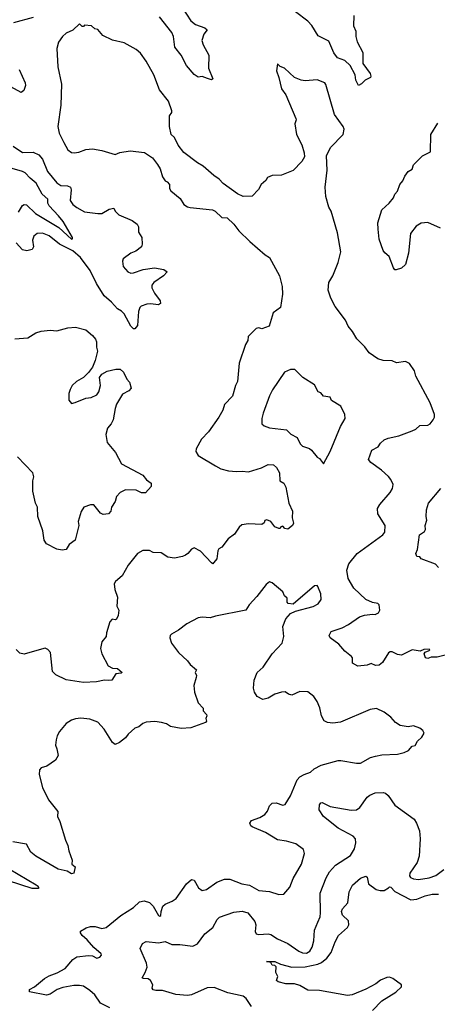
# Model space of a CAD drawing. Extents: x 1933546 to 2138868, y 524910 to 667279.
# Tile 121 of 256: x 2004333 to 2007497, y 575524 to 582972. Entities that reach past the tile are written whole.
import ezdxf

# ---------------------------------------------------------------- set-up
doc = ezdxf.new("R2010")
doc.units = 0

msp = doc.modelspace()

# ---------------------------------------------------------------- linework, layer by layer
at = {"layer": '0CON10XD'}
for points in [[(2005564.8, 583064.8), (2005629.4, 582965), (2005665, 582936.9), (2005735, 582911.2), (2005752.5, 582895), (2005727.6, 582862.4), (2005711.4, 582815), (2005722, 582782), (2005766.2, 582705), (2005762.9, 582605), (2005796.7, 582525), (2005785, 582517.5), (2005755, 582528), (2005715, 582542), (2005685, 582536.7), (2005655, 582558.8), (2005596, 582625), (2005555.7, 582705), (2005508.9, 582765), (2005497.1, 582845), (2005485.4, 582875), (2005392.7, 582995)], [(2006864.2, 583005), (2006862, 582925), (2006878, 582885), (2006878.8, 582845), (2006890, 582805), (2006933, 582723), (2006932.1, 582642.1), (2006986.7, 582565), (2006992.5, 582545), (2006990, 582535), (2006950, 582515), (2006923, 582487), (2006900, 582475), (2006878.8, 582515), (2006874, 582555), (2006835.8, 582625), (2006795, 582662.9), (2006740.8, 582685), (2006712, 582722), (2006675, 582810), (2006595, 582850.6), (2006545, 582928.1), (2006515, 582962.5), (2006421.2, 583031.2)], [(2004435, 582987.9), (2004285, 582948)], [(2005467, 582227), (2005467.5, 582245), (2005485, 582270), (2005486.1, 582283.9), (2005460, 582355), (2005393, 582443), (2005348, 582555), (2005289.7, 582659.7), (2005248.1, 582718.1), (2005215, 582746.2), (2005125, 582796.7), (2005035, 582817.5), (2004961.7, 582851.7), (2004925, 582897.5), (2004903, 582903), (2004877, 582927), (2004825, 582930), (2004815, 582920), (2004805, 582920), (2004785, 582940), (2004735, 582892.5), (2004685, 582870), (2004657.5, 582845), (2004626.4, 582803.6), (2004613.8, 582755), (2004622.2, 582615), (2004650.8, 582485), (2004644.4, 582325), (2004622.2, 582165), (2004633.1, 582115), (2004666.7, 582043.3), (2004698.8, 581988.8), (2004725, 581968.8), (2004745, 581964), (2004780.5, 581969.5), (2004835, 581991.2), (2004885, 581996.7), (2004955, 581983.3), (2005055, 581953.3), (2005091.7, 581968.3), (2005169.7, 581980.3), (2005277.4, 581967.4), (2005338.3, 581928.3), (2005377.9, 581877.9), (2005396.2, 581845), (2005413.9, 581783.9), (2005433.6, 581753.6), (2005450, 581745), (2005467.5, 581725), (2005466.7, 581695), (2005478.3, 581678.3), (2005549.5, 581619.5), (2005576.7, 581575), (2005605, 581556.2), (2005625, 581551.2), (2005793.9, 581533.9), (2005812.5, 581525), (2005865, 581476.7), (2005905, 581472.5), (2005956.2, 581425), (2005994.1, 581374.1), (2006076.7, 581295), (2006193.3, 581193.3), (2006225, 581173.8), (2006239.2, 581145), (2006300, 581035), (2006322, 580955), (2006323.8, 580895), (2006308, 580795), (2006253.8, 580755), (2006222.5, 580655), (2006166.1, 580633.9), (2006145, 580641.2), (2006125, 580636.2), (2006064.3, 580575.7), (2006061.2, 580545), (2006043.8, 580515), (2005995.8, 580375), (2005983.8, 580235), (2005967.5, 580205), (2005945.9, 580124.1), (2005885, 580061.2), (2005871.7, 580018.3), (2005841.4, 579965), (2005762.5, 579855), (2005710.5, 579799.5), (2005669.2, 579725), (2005666, 579705), (2005685.5, 579675.5), (2005816.9, 579596.9), (2005857.5, 579575), (2005915, 579558.6), (2005975, 579553.8), (2006017.6, 579557.6), (2006065, 579551.1), (2006165, 579583.3), (2006215, 579608.6), (2006256.7, 579605), (2006278.8, 579585), (2006301.2, 579545), (2006304.2, 579485), (2006333.8, 579465), (2006348.6, 579435), (2006372.5, 579315), (2006398.6, 579255), (2006397.5, 579205), (2006407.1, 579162.9), (2006400, 579145), (2006365, 579118.8), (2006342.3, 579122.3), (2006325, 579140), (2006310, 579135), (2006307, 579123), (2006295, 579122.5), (2006265, 579136.7), (2006235.8, 579175), (2006205, 579190), (2006190, 579185), (2006183.8, 579165), (2006167.1, 579152.9), (2006065, 579159.4), (2006015, 579150), (2005995, 579133.3), (2005959.7, 579080.3), (2005912, 579045), (2005865, 578982.5), (2005841.2, 578968.8), (2005833.1, 578955), (2005825.7, 578895), (2005803.3, 578865), (2005795, 578856.7), (2005785, 578862.5), (2005701.7, 578951.7), (2005655, 578976.2), (2005635, 578966.7), (2005607.1, 578932.9), (2005587.7, 578922.3), (2005565, 578911.2), (2005505, 578899.2), (2005455, 578906.9), (2005405, 578938.8), (2005345, 578942.9), (2005315, 578957.5), (2005265, 578955.6), (2005225.8, 578935), (2005155.7, 578845), (2005108.6, 578765), (2005058.8, 578721.2), (2005048.8, 578705), (2005052.5, 578662.5), (2005073.8, 578605), (2005070, 578535), (2005083.8, 578505), (2005080, 578465), (2005065, 578437.5), (2005055, 578433.3), (2005033, 578437), (2005015, 578417.5), (2004989.4, 578335), (2004987.5, 578305), (2004955.7, 578265), (2004945.6, 578215), (2004955.8, 578175), (2005004.3, 578084.3), (2005035, 578067.5), (2005075, 578063.3), (2005110, 578035), (2005101.7, 578028.3), (2005060, 578025), (2005030, 577975), (2005004.2, 577974.2), (2004975, 577976.2), (2004915, 577963.3), (2004815, 577957.8), (2004685, 577978.1), (2004607.1, 578015), (2004580.3, 578040.3), (2004565.8, 578185), (2004545, 578208), (2004526.8, 578216.8), (2004515, 578215.6), (2004367.8, 578172.2), (2004335, 578180.6), (2004307.2, 578207.2)], [(2007595, 578174.5), (2007495, 578150.9), (2007450.8, 578149.2), (2007425, 578139.2), (2007408, 578145), (2007396.7, 578175), (2007405, 578187.5), (2007435, 578200), (2007440, 578205), (2007435, 578210), (2007395, 578208), (2007365.9, 578194.1), (2007305, 578205.6), (2007225, 578165.8), (2007195, 578170.8), (2007155, 578191.2), (2007139.3, 578190.7), (2007127.7, 578182.3), (2007081.7, 578108.3), (2007055, 578090), (2007027, 578087), (2006995, 578100.8), (2006965, 578090), (2006895, 578081.2), (2006853.3, 578105), (2006853.6, 578143.6), (2006847.5, 578155), (2006795, 578196.2), (2006749.3, 578249.3), (2006683.8, 578295), (2006676.7, 578315), (2006692.5, 578345), (2006775, 578372.5), (2006823.4, 578396.6), (2006906.7, 578455), (2006945, 578468.6), (2007005, 578474), (2007025, 578473.8), (2007050, 578485), (2007061.2, 578505), (2007056.7, 578545), (2007045.9, 578555.9), (2007005, 578562.5), (2006955.7, 578585.7), (2006865, 578671.4), (2006821.2, 578745), (2006810.8, 578809.2), (2006825, 578856), (2006890, 578935), (2007083.8, 579075), (2007099.2, 579095), (2007101.4, 579145), (2007046, 579235), (2007044, 579275), (2007061.2, 579305), (2007138.8, 579395), (2007156.2, 579425), (2007161.2, 579455), (2007143.8, 579495), (2007127, 579517), (2007073.3, 579565), (2006993.2, 579623.2), (2006974.2, 579645), (2007000, 579715), (2007048.1, 579741.9), (2007065, 579768.8), (2007093.3, 579795), (2007124.3, 579805.7), (2007205.5, 579824.5), (2007305, 579861.4), (2007333.8, 579875), (2007365, 579902.9), (2007425.4, 579904.6), (2007442, 579915), (2007465.5, 579944.5), (2007476, 579965), (2007476.2, 579985), (2007442, 580075), (2007333.3, 580275), (2007322.5, 580315), (2007285, 580372.5), (2007255, 580387.5), (2007187, 580377), (2007155, 580391.2), (2007085, 580394.3), (2007045, 580407.5), (2006981.3, 580451.3), (2006946.8, 580496.8), (2006887.7, 580557.7), (2006855, 580613.3), (2006821.2, 580655), (2006800.5, 580700.5), (2006722.4, 580802.4), (2006690, 580865), (2006670, 580925), (2006675.8, 580985), (2006704.2, 581035), (2006745.6, 581135), (2006764.3, 581215), (2006739.1, 581359.1), (2006691.2, 581525), (2006673.8, 581555), (2006651.4, 581635), (2006645.7, 581705), (2006661.4, 581835), (2006656.4, 581943.6), (2006687.5, 582005), (2006783.3, 582105), (2006791.2, 582145), (2006784, 582165), (2006717.8, 582255), (2006652.9, 582482.9), (2006644.4, 582494.4), (2006585, 582516.9), (2006495, 582510.6), (2006464.5, 582514.5), (2006415.7, 582535.7), (2006340, 582605), (2006305, 582617.5), (2006285, 582637.5), (2006278.8, 582585), (2006296.7, 582535), (2006315, 582450), (2006350, 582405), (2006423.8, 582225), (2006426.2, 582215), (2006416, 582185), (2006430.8, 582105), (2006470, 582025), (2006488.8, 581965), (2006490, 581935), (2006469.3, 581900.7), (2006405, 581832.5), (2006315, 581796.7), (2006245, 581792.5), (2006210.7, 581779.3), (2006197.5, 581755), (2006162.5, 581725), (2006143, 581687), (2006095, 581637.5), (2006025, 581633.8), (2005982.5, 581655), (2005875, 581733.3), (2005845, 581766.7), (2005803.6, 581793.6), (2005722.5, 581865), (2005679.3, 581889.3), (2005575, 581967.5), (2005533, 582023), (2005505, 582080), (2005480, 582105), (2005468.8, 582165), (2005467, 582227)], [(2004330, 582595), (2004375.5, 582495.5), (2004376, 582475), (2004364.4, 582435.6), (2004345, 582421.4), (2004265.6, 582465.6)], [(2007521.2, 581395), (2007425, 581438), (2007375, 581434), (2007335, 581411.2), (2007292.5, 581355), (2007279.2, 581205), (2007255, 581120), (2007225, 581093.8), (2007185, 581080), (2007175, 581080), (2007164.1, 581094.1), (2007132, 581182), (2007098.3, 581208.3), (2007087, 581227), (2007055, 581312.5), (2007048.2, 581388.2), (2007045.6, 581435), (2007076.8, 581533.2), (2007132, 581585), (2007163.8, 581625), (2007175, 581652.5), (2007195.7, 581674.3), (2007212.5, 581725), (2007235, 581754), (2007250.2, 581789.8), (2007276.3, 581823.7), (2007305, 581841.1), (2007317.1, 581875), (2007385, 581942.5), (2007445, 581972.5), (2007448.1, 582105), (2007500.9, 582189.1)], [(2004284, 582015), (2004355, 581967.1), (2004435, 581969.6), (2004478.8, 581948.8), (2004505, 581917.5), (2004543.3, 581825), (2004615, 581738.6), (2004645, 581718.5), (2004695, 581715.4), (2004717.1, 581705), (2004723.8, 581685), (2004715.6, 581605), (2004734.3, 581575), (2004765, 581551.9), (2004825, 581518.9), (2004925, 581505.7), (2004955, 581506), (2005011.1, 581538.9), (2005045, 581546.7), (2005055.8, 581525), (2005085, 581495.7), (2005184.2, 581454.2), (2005222.5, 581425), (2005233.3, 581405), (2005234, 581365), (2005258, 581325), (2005261.2, 581275), (2005255, 581253.3), (2005211.7, 581221.7), (2005175, 581206.2), (2005116.1, 581163.9), (2005112, 581145), (2005116.1, 581106.1), (2005153.3, 581065), (2005175, 581056), (2005195, 581057.1), (2005267.3, 581082.7), (2005355, 581094.2), (2005425, 581082), (2005450, 581065), (2005421.2, 581035), (2005348, 580985), (2005334.3, 580965), (2005335, 580943.3), (2005354.3, 580904.3), (2005396, 580845), (2005400, 580825), (2005385, 580816.2), (2005325, 580824), (2005295, 580821.2), (2005253.6, 580806.4), (2005243.3, 580795), (2005233.3, 580765), (2005225, 580660), (2005205, 580632.5), (2005195, 580633.3), (2005174.2, 580655), (2005125, 580746), (2005105, 580766.2), (2005075, 580783.8), (2005029.2, 580835), (2004972.8, 580882.8), (2004915, 580976.9), (2004867.2, 581075), (2004793.5, 581173.5), (2004735.6, 581225), (2004635.5, 581275.5), (2004555, 581338.2), (2004505, 581357.1), (2004465, 581355.7), (2004439.2, 581335), (2004428.9, 581305), (2004436.9, 581255), (2004428, 581235), (2004386.1, 581223.9), (2004355, 581232.1), (2004305, 581283.1)], [(2004325, 581515.6), (2004355, 581566.2), (2004366.7, 581573.3), (2004385, 581571.8), (2004452.1, 581505), (2004629.5, 581399.5), (2004725, 581311.9), (2004733.3, 581315), (2004731.9, 581325), (2004661.6, 581445), (2004627.6, 581487.6), (2004556.2, 581565), (2004547.3, 581585), (2004545.3, 581615.3), (2004503.1, 581653.1), (2004457.5, 581735), (2004412.4, 581772.4), (2004375, 581813.6), (2004354, 581825), (2004222.3, 581862.3)], [(2004295, 580558), (2004395, 580566.7), (2004456.4, 580603.6), (2004495, 580616.2), (2004565, 580623.3), (2004615, 580618.8), (2004698.3, 580641.7), (2004755, 580646.7), (2004835, 580626), (2004883.9, 580583.9), (2004906.7, 580555), (2004913.8, 580535), (2004914.1, 580494.1), (2004921.2, 580465), (2004905.8, 580394.2), (2004883.8, 580345), (2004855, 580302.5), (2004815, 580266.7), (2004762.5, 580235), (2004730, 580205), (2004714.1, 580175.9), (2004705.9, 580144.1), (2004704, 580095), (2004725, 580070), (2004753.9, 580076.1), (2004835, 580110), (2004875, 580114), (2004916.2, 580135), (2004933, 580157), (2004945.8, 580205), (2004937.5, 580265), (2004955, 580290), (2004995, 580312.5), (2005061.7, 580328.3), (2005095, 580327.5), (2005120, 580305), (2005143.8, 580253.8), (2005165, 580230), (2005177.5, 580185), (2005160, 580165), (2005110.7, 580139.3), (2005066.7, 580065), (2005055, 580030), (2005042, 579945), (2005026.7, 579915), (2004998.8, 579881.2), (2004984.4, 579835), (2004994.4, 579774.4), (2005058.3, 579698.3), (2005103.4, 579613.4), (2005265, 579527.1), (2005292.4, 579492.4), (2005330, 579465), (2005328.3, 579441.7), (2005285.9, 579394.1), (2005255, 579394), (2005215, 579414.2)], [(2006635, 579612.5), (2006685.8, 579705), (2006764.2, 579895), (2006798.8, 579955), (2006796.7, 579985), (2006765, 580047.5), (2006695, 580092.5), (2006685, 580116.7), (2006634.2, 580124.2), (2006615, 580150), (2006595, 580157.5), (2006565, 580210), (2006477.5, 580265), (2006416.4, 580326.4), (2006385, 580326.7), (2006340, 580305), (2006248.8, 580171.2), (2006224.2, 580125.8), (2006176, 579995), (2006166, 579955), (2006166.7, 579915), (2006185, 579900), (2006225, 579886), (2006355, 579870.8), (2006387.6, 579837.6), (2006435, 579812), (2006458.6, 579765), (2006475, 579745.8), (2006527.9, 579727.9), (2006544, 579715), (2006585, 579663.3), (2006605, 579652.5), (2006635, 579612.5)], [(2005215, 579414.2), (2005135, 579416), (2005093.3, 579395), (2005066.7, 579365), (2005055, 579327.5), (2005027.5, 579285), (2005022.5, 579255), (2005005, 579233.8), (2004965, 579230), (2004945, 579238.8), (2004895, 579302.5), (2004868.3, 579301.7), (2004820, 579285), (2004798.3, 579251.7), (2004776.7, 579175), (2004780, 579145), (2004752.5, 579035), (2004708.3, 579001.7), (2004685, 578963.8), (2004655, 578959.4), (2004615, 578967.5), (2004535, 579007.8), (2004518.5, 579035), (2004509.4, 579105), (2004470.6, 579215), (2004468.6, 579285), (2004452.9, 579315), (2004433.6, 579405), (2004432.7, 579485), (2004439.5, 579515), (2004431.4, 579545), (2004316.2, 579665)], [(2007505, 578827.5), (2007483.8, 578853.8), (2007373, 578893), (2007365, 578910), (2007341.7, 578911.7), (2007333.3, 578935), (2007346, 578965), (2007361.2, 579075), (2007398.6, 579101.4), (2007406.7, 579115), (2007403.8, 579145), (2007416.1, 579186.1), (2007411.2, 579215), (2007414.3, 579265), (2007430.6, 579315), (2007523.3, 579425)], [(2006615, 578630), (2006592.5, 578685), (2006585, 578692.5), (2006565, 578690), (2006405, 578551.2), (2006366.7, 578556.7), (2006360, 578565), (2006358.8, 578595), (2006340, 578615), (2006326.7, 578645), (2006245, 578713.3), (2006225, 578720), (2006199.7, 578700.3), (2006130.3, 578609.7), (2006070.8, 578545), (2006045, 578504.2), (2005815, 578460), (2005775, 578447.1), (2005715, 578452), (2005685, 578448), (2005599.1, 578400.9), (2005535, 578353.8), (2005482.5, 578325), (2005472.5, 578315), (2005470, 578295), (2005483.3, 578255), (2005536.2, 578185), (2005605, 578123.3), (2005625, 578093.8), (2005671.2, 578055), (2005661.2, 578035), (2005672, 578012), (2005670.8, 577995), (2005652.9, 577935), (2005656, 577885), (2005684.2, 577805), (2005723.8, 577765), (2005722.5, 577745), (2005746.7, 577715), (2005750, 577705), (2005742.5, 577685), (2005747.5, 577665), (2005740, 577655), (2005630, 577615), (2005555, 577611.2), (2005475, 577626), (2005445, 577645.8), (2005406.3, 577656.3), (2005356, 577664), (2005290.7, 577659.3), (2005265, 577647.5), (2005236.1, 577623.9), (2005205, 577612.5), (2005155, 577567.5), (2005135, 577540), (2005090, 577505), (2005055, 577490), (2005035, 577503.8), (2004972.3, 577605), (2004925, 577657.5), (2004865, 577680), (2004795, 577687.5), (2004755, 577683.2), (2004725, 577672.2), (2004685, 577646.9), (2004633.2, 577586.8), (2004616, 577555), (2004608.2, 577525), (2004604.6, 577485), (2004614, 577456), (2004623.9, 577406.1), (2004605, 577370), (2004537.5, 577325), (2004495, 577313.3), (2004483, 577297), (2004481.2, 577261.2), (2004506, 577165), (2004550.2, 577070.2), (2004621.7, 576981.7), (2004620, 576945), (2004636.9, 576906.9), (2004679.4, 576765), (2004698.5, 576725), (2004704.4, 576685), (2004730.8, 576615), (2004727.5, 576585), (2004752.5, 576565), (2004742.5, 576515), (2004725, 576511.2), (2004691.4, 576531.4), (2004625, 576545.6), (2004454, 576645), (2004417.5, 576675), (2004383.3, 576735), (2004282.2, 576752.2)], [(2005015, 575496.7), (2004945, 575533.3), (2004902, 575595), (2004865, 575628.6), (2004815, 575660.5), (2004787.2, 575667.2), (2004743.8, 575666.2), (2004660.2, 575649.8), (2004616.2, 575635), (2004565, 575600.6), (2004535, 575593.1), (2004407.5, 575617.5), (2004407.5, 575635), (2004445, 575657.1), (2004521.1, 575718.9), (2004555, 575740), (2004617.8, 575762.2), (2004677.5, 575795), (2004736.7, 575863.3), (2004765, 575882.2), (2004855, 575892.9), (2004885, 575890), (2004916.2, 575873.8), (2004940.7, 575879.3), (2004952.5, 575895), (2004950, 575905), (2004895, 575953.8), (2004845, 576012), (2004806.2, 576045), (2004793.3, 576065), (2004794.1, 576075.9), (2004836.6, 576103.4), (2004868.3, 576111.7), (2004905, 576111.2), (2004955, 576097.5), (2004988.6, 576105), (2005100, 576195), (2005195, 576255.7), (2005240, 576300), (2005275, 576305.6), (2005315, 576294.2), (2005342.9, 576265), (2005383.8, 576195), (2005395, 576190), (2005402.5, 576195), (2005404, 576225), (2005417.5, 576265), (2005435, 576281.4), (2005487.2, 576302.8), (2005518, 576325), (2005597.5, 576435), (2005635, 576468), (2005655, 576464), (2005686.9, 576405), (2005715, 576385.8), (2005748.8, 576391.2), (2005825, 576448.6), (2005885, 576469.2), (2005925, 576469.2), (2006016.7, 576435), (2006074.2, 576424.2), (2006145, 576385.4), (2006226.4, 576376.4), (2006295, 576353.8), (2006335, 576356.2), (2006379.7, 576410.3), (2006404, 576475), (2006466.7, 576585), (2006490, 576665), (2006482.5, 576695), (2006425, 576738.8), (2006355, 576757.5), (2006285, 576767.1), (2006195, 576824.3), (2006095, 576865.8), (2006084, 576875), (2006075.8, 576895), (2006088.8, 576915), (2006151.8, 576938.2), (2006189.3, 576960.7), (2006210, 576985), (2006225.4, 577025), (2006245, 577046.4), (2006275, 577048.8), (2006325, 577030), (2006345, 577034.5), (2006385, 577101.5), (2006435, 577223.1), (2006455, 577245.7), (2006488.2, 577261.8), (2006535, 577281.1), (2006564.7, 577305.3), (2006617.4, 577332.6), (2006745, 577367.1), (2006765, 577368.6), (2006885, 577347.5), (2006915, 577348.6), (2006990.2, 577389.8), (2007028, 577402), (2007075, 577410.6), (2007195, 577417.1), (2007245, 577428), (2007277.5, 577445), (2007305, 577476.7), (2007327.5, 577482.5), (2007346.7, 577515), (2007380, 577545), (2007397.5, 577575), (2007387.5, 577595), (2007365, 577612.5), (2007315, 577631.2), (2007275, 577623.8), (2007215, 577634.2), (2007178.8, 577655), (2007145, 577696), (2007095, 577734), (2007035, 577762.5), (2006986.7, 577755), (2006762, 577658), (2006705, 577649.4), (2006664.7, 577654.7), (2006639.3, 577669.3), (2006618.1, 577705), (2006605.6, 577765.6), (2006586, 577815), (2006561.2, 577851.2), (2006515, 577888), (2006455, 577890), (2006395, 577863.3), (2006369.3, 577869.3), (2006345, 577887.5), (2006315, 577886.2), (2006265, 577870), (2006215, 577840), (2006175, 577830), (2006132.3, 577852.3), (2006111.2, 577885), (2006104.2, 577914.2), (2006109.2, 577975), (2006132, 578035), (2006176.2, 578073.8), (2006245, 578176.2), (2006322.2, 578255), (2006333.6, 578305), (2006327.1, 578382.9), (2006350, 578440), (2006385, 578480), (2006420.9, 578499.1), (2006556.4, 578533.6), (2006595, 578554.2), (2006616.2, 578585), (2006615, 578630)], [(2006088.3, 575508.3), (2006048.2, 575568.2), (2006025, 575586.1), (2005909.5, 575609.5), (2005805, 575650.4), (2005751.8, 575648.2), (2005635.4, 575594.6), (2005605, 575589.4), (2005515, 575597.5), (2005415, 575629.2), (2005365, 575628), (2005345, 575634), (2005337.5, 575645), (2005341.7, 575671.7), (2005322.5, 575705), (2005305, 575716.2), (2005268.3, 575718.3), (2005260, 575725), (2005284.4, 575765.6), (2005297.5, 575805), (2005292.9, 575835), (2005244.4, 575945), (2005263.8, 575985), (2005291.9, 575998.1), (2005385, 575990), (2005435, 576000), (2005485, 575975.8), (2005547, 575977), (2005645, 575962.5), (2005679.7, 575980.3), (2005735, 576056), (2005795.4, 576104.6), (2005828.6, 576165), (2005847.4, 576182.6), (2005955, 576220.6), (2006017.9, 576227.9), (2006060, 576215), (2006115, 576151.2), (2006121.9, 576125), (2006115.7, 576075), (2006125, 576057.5), (2006145, 576053.1), (2006215, 576056.9), (2006235, 576050.6), (2006285, 576020), (2006364.3, 575985), (2006447.1, 575925), (2006475, 575914.2), (2006505, 575911.8), (2006531.4, 575925), (2006547.5, 575955), (2006560, 576005), (2006565.6, 576085), (2006590.6, 576145), (2006607.8, 576185), (2006612.5, 576215), (2006609.2, 576365), (2006655, 576480.8), (2006680, 576525), (2006725, 576575.6), (2006839.5, 576650.5), (2006870.2, 576699.8), (2006879.4, 576745), (2006875.7, 576775), (2006858, 576795), (2006745, 576856.5), (2006634.3, 576945), (2006601.2, 576995), (2006605, 577032.5), (2006615, 577046.7), (2006625, 577050), (2006685, 577020), (2006845, 576991.4), (2006885, 576994.2), (2006908.3, 577011.7), (2006965, 577090), (2006986.2, 577105), (2007025, 577122.5), (2007085, 577126), (2007105, 577120), (2007125, 577103.8), (2007175, 577029.2), (2007320, 576925), (2007339.2, 576895), (2007361.1, 576835), (2007366.6, 576776.6), (2007358.9, 576645), (2007343.4, 576596.6), (2007288.7, 576515), (2007286.2, 576495), (2007292.9, 576482.9), (2007315, 576472.8), (2007355, 576467.5), (2007435, 576481.6), (2007485, 576497.1), (2007545, 576544.5)], [(2004475, 576402.5), (2004480, 576405), (2004472.5, 576415), (2004456.7, 576425), (2004185, 576585.6), (2004145, 576598), (2004126.7, 576585), (2004124, 576575), (2004130.8, 576555), (2004152.9, 576525), (2004175, 576473.8), (2004195, 576453.3), (2004225, 576463.3), (2004245, 576461.2), (2004425, 576402.9), (2004475, 576402.5)], [(2007005, 575475.7), (2007075, 575550.6), (2007182.5, 575615), (2007224.2, 575655), (2007225, 575670), (2007159.3, 575719.3), (2007135, 575728.1), (2007115, 575726.9), (2007065, 575705.6), (2007030.5, 575679.5), (2006955, 575638.8), (2006851.2, 575595), (2006815, 575590), (2006605, 575627.5), (2006515, 575630), (2006455, 575665.6), (2006415, 575678.2), (2006349.8, 575679.8), (2006290, 575695), (2006277.5, 575705), (2006287.5, 575735), (2006273.6, 575763.6), (2006275, 575807.5), (2006265, 575817.5), (2006245, 575820), (2006235, 575840), (2006203.6, 575846.4), (2006265, 575847.1), (2006307.5, 575827.5), (2006395, 575803.5), (2006495, 575808.5), (2006592.3, 575827.7), (2006619.9, 575840.1), (2006658.3, 575871.7), (2006693.5, 575916.5), (2006722.7, 575997.3), (2006746.7, 576043.3), (2006816.1, 576103.9), (2006827.1, 576125), (2006822.5, 576155), (2006779.1, 576199.1), (2006770.6, 576225), (2006779.2, 576245), (2006817.6, 576292.4), (2006828.9, 576375), (2006854.3, 576425), (2006915, 576477.1), (2006955, 576493.3), (2006966.2, 576486.2), (2006974.2, 576434.2), (2007032.3, 576392.3), (2007063.9, 576383.9), (2007095, 576383.8), (2007127.5, 576405), (2007135, 576412.5), (2007145, 576408.8), (2007175, 576376.2), (2007295, 576314.4), (2007342, 576318), (2007405, 576343.8), (2007456.6, 576356.6), (2007505, 576356.7)]]:
    msp.add_lwpolyline(points, dxfattribs=at)

doc.saveas('drawing.dxf')
